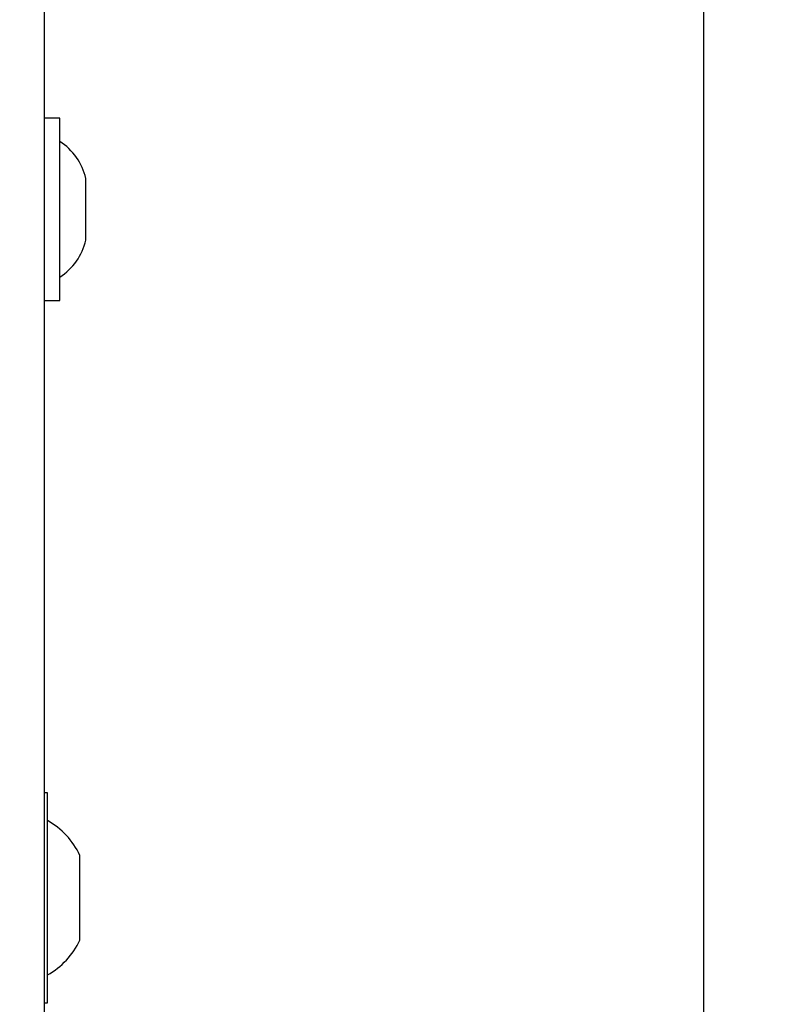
# Model space of a CAD drawing. Header units: millimetres. Extents: x 5 to 418, y 2 to 292.
# Tile 37 of 52: x 140 to 153, y 182 to 198. Entities that reach past the tile are written whole.
import ezdxf

# ---------------------------------------------------------------- set-up
doc = ezdxf.new("R2010")
doc.units = ezdxf.units.MM
doc.layers.add('SLD-0', color=7, linetype='Continuous')
doc.styles.add('SLDTEXTSTYLE1', font='TXT', dxfattribs={"width": 0.605})
doc.dimstyles.new('SLDDIMSTYLE1', dxfattribs={"dimtxt": 3.5, "dimasz": 3.5, "dimexe": 0, "dimexo": 0.0625, "dimgap": 0.875, "dimtad": 1, "dimdec": 0, "dimlfac": 4, "dimrnd": 1e-09, "dimzin": 12, "dimdsep": 46, "dimtxsty": 'SLDTEXTSTYLE1', "dimsah": 1, "dimcen": 0.09, "dimadec": 0, "dimazin": 3, "dimtfac": 1, "dimtofl": 0, "dimtmove": 0, "dimatfit": 3, "dimfxl": 1, "dimfrac": 2, "dimtolj": 1, "dimtzin": 12, "dimarcsym": 0})

# ---------------------------------------------------------------- blocks, each defined once
blk = doc.blocks.new('_D_1')
at = {"layer": 'SLD-0', "color": 7}
for p, q in [((138.896, 252.187), (152.571, 252.187)), ((151.571, 252.187), (151.571, 99.247)), ((138.106, 99.247), (152.571, 99.247))]:
    blk.add_line(p, q, dxfattribs=at)
for centre, start, end in [((148.886, 174.356), 63.4349, 116.5651), ((148.886, 177.079), 243.4349, 296.5651)]:
    blk.add_arc(centre, 6.006, start, end, dxfattribs=at)
for points in [[(151.571, 252.187), (151.111, 248.687), (152.031, 248.687)], [(151.571, 99.247), (152.031, 102.747), (151.111, 102.747)]]:
    blk.add_solid(points, dxfattribs=at)
at = {"layer": 'SLD-0', "color": 7, "insert": (147.06, 171.707), "char_height": 3.5, "attachment_point": 1, "rotation": 90, "style": 'SLDTEXTSTYLE1'}
blk.add_mtext('612', dxfattribs=at)

msp = doc.modelspace()

# ---------------------------------------------------------------- linework, layer by layer
at = {"color": 7, "linetype": 'Continuous', "lineweight": 25}
for p, q in [((140.8965, 209.8375), (140.8965, 138.5875)), ((141.1465, 196.3125), (140.8965, 196.3125)), ((141.1465, 193.3625), (141.1465, 196.3125)), ((141.5715, 194.3375), (141.5715, 195.3375)), ((140.8965, 193.3625), (141.1465, 193.3625)), ((140.9465, 185.3875), (140.8965, 185.3875)), ((140.9465, 181.9875), (140.9465, 185.3875)), ((141.4715, 183), (141.4715, 184.375)), ((140.8965, 181.9875), (140.9465, 181.9875))]:
    msp.add_line(p, q, dxfattribs=at)
for centre, radius, start, end in [((140.6001, 195.0999), 1, 13.74131, 56.88111), ((140.6001, 194.575), 1, 303.11889, 346.25869), ((140.3395, 183.8447), 1.25, 25.09992, 60.95021), ((140.3395, 183.5302), 1.25, 299.04979, 334.90008)]:
    msp.add_arc(centre, radius, start, end, dxfattribs=at)

# ---------------------------------------------------------------- dimensions: what is measured, and where the dimension line sits
at = {"layer": 'SLD-0', "color": 7}
dim = msp.add_linear_dim(base=(151.5715, 99.2474), p1=(138.8965, 252.1875), p2=(138.1061, 99.2474), angle=90, text='(<>)', dimstyle='SLDDIMSTYLE1', dxfattribs=at)
dim.commit()
dim.dimension.update_dxf_attribs({"geometry": '_D_1', "text_midpoint": (151.5715, 175.7175), "dimtype": 160})

doc.saveas('drawing.dxf')
